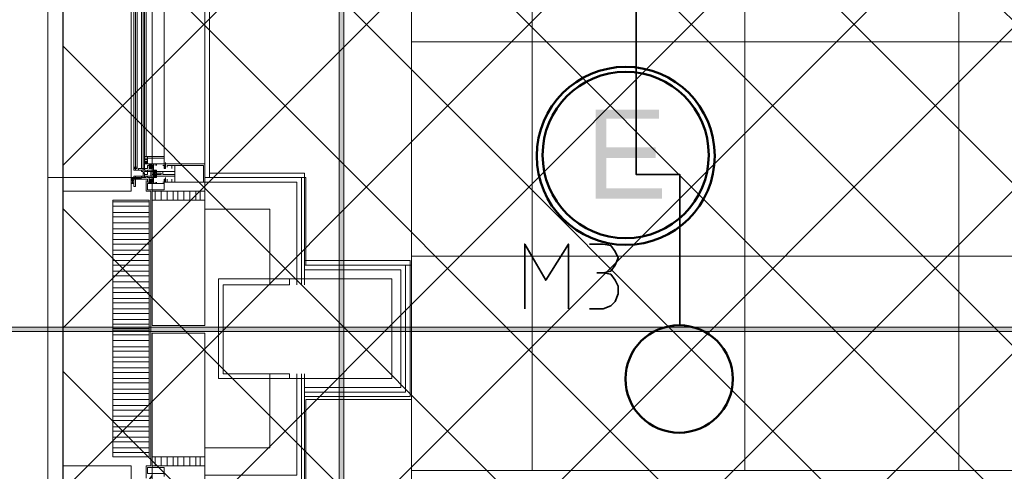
# Model space of a CAD drawing. Header units: millimetres. Extents: x 0.9 to 32.8, y 0.3 to 23.1.
# Tile 41 of 111: x 2.2 to 3.3, y 15.2 to 15.7. Entities that reach past the tile are written whole.
import ezdxf

# ---------------------------------------------------------------- set-up
doc = ezdxf.new("R2010")
doc.units = ezdxf.units.MM
doc.layers.add('PDF_Geometry', color=9, linetype='Continuous', true_color=0x808080)
doc.layers.add('PDF_Solid Fills', color=7, linetype='Continuous')

msp = doc.modelspace()

# ---------------------------------------------------------------- hatches: boundary and pattern name
h = msp.add_hatch()
h.set_pattern_fill('ANSI37', color=256, scale=0.04)
h.paths.add_polyline_path([(2.2693, 20.3277), (5.0592, 20.3277), (5.0592, 12.9796), (2.2693, 12.9796)])
at = {"layer": 'PDF_Solid Fills', "true_color": 0x808080, "transparency": 33554559}
for points in [[(2.5776, 22.9427), (2.5744, 22.9427), (2.5744, 0.435), (2.5794, 0.435), (2.5794, 22.9427)], [(28.2152, 15.3778), (28.2152, 15.3812), (1.3427, 15.3812), (1.3427, 15.3762), (28.2152, 15.3762)]]:
    msp.add_hatch(color=8, dxfattribs=at).paths.add_polyline_path(points)
at = {"layer": 'PDF_Solid Fills', "transparency": 33554559}
msp.add_hatch(color=256, dxfattribs=at).paths.add_polyline_path([(2.9276, 15.6212), (2.8577, 15.6212), (2.8577, 15.5228), (2.931, 15.5228), (2.931, 15.5345), (2.8694, 15.5345), (2.8694, 15.5678), (2.9242, 15.5678), (2.9242, 15.5795), (2.8694, 15.5795), (2.8694, 15.6112), (2.9276, 15.6112)])

# ---------------------------------------------------------------- linework, layer by layer
msp.add_lwpolyline([(2.2693, 20.3277), (5.0592, 20.3277), (5.0592, 12.9796), (2.2693, 12.9796)], close=True)
at = {"layer": 'PDF_Geometry', "lineweight": 5}
msp.add_lwpolyline([(2.5794, 0.435), (2.5794, 22.9427), (2.5776, 22.9427), (2.5744, 22.9427), (2.5744, 0.435)], dxfattribs=at)
at = {"layer": 'PDF_Geometry', "color": 254, "lineweight": 18, "true_color": 0xdcdcdc}
for points in [[(2.6543, 16.5011), (2.5376, 16.5011), (2.5376, 16.4045), (2.4311, 16.4045), (2.4311, 15.5462), (2.5376, 15.5462), (2.5376, 15.4495), (2.6543, 15.4495)], [(4.1026, 15.2228), (4.1026, 16.4045), (2.6544, 16.4045), (2.6544, 15.2228)], [(2.5376, 15.3012), (2.5376, 14.9079), (2.6543, 14.9079), (2.6543, 15.3012)], [(4.1026, 14.9079), (4.1026, 15.2229), (2.6544, 15.2229), (2.6544, 14.9079)]]:
    msp.add_lwpolyline(points, close=True, dxfattribs=at)
at = {"layer": 'PDF_Geometry', "lineweight": 18}
for points in [[(2.3677, 15.5212), (2.3677, 16.4378)], [(2.4259, 16.4378), (2.4259, 15.5212)], [(2.2526, 15.5462), (2.2526, 16.4128)], [(2.3476, 15.5462), (2.346, 15.5445), (2.346, 15.5462), (2.346, 15.5445), (2.3476, 15.5445), (2.3494, 15.5462), (2.3476, 15.5445), (2.3609, 15.5445), (2.3494, 15.5445), (2.3494, 15.5362), (2.3476, 15.5362), (2.3476, 15.5462), (2.3476, 15.5445), (2.3476, 15.5428), (2.346, 15.5428), (2.3444, 15.5428), (2.3444, 15.5445), (2.3444, 15.5428), (2.3444, 15.5445), (2.3444, 15.5428), (2.3444, 15.5445), (2.3444, 15.5462), (2.3444, 16.4128)], [(2.4259, 16.4095), (2.4259, 15.5512)], [(2.381, 15.8445), (2.381, 15.5695)], [(2.3593, 15.8395), (2.3494, 15.8378), (2.3494, 15.5578), (2.3476, 15.5578), (2.3494, 15.5562), (2.3476, 15.5578), (2.3476, 15.5562)], [(2.3476, 15.8378), (2.3476, 15.5578), (2.3476, 15.8378)], [(2.3559, 15.8378), (2.3559, 15.5562), (2.3559, 15.8378), (2.351, 15.8378), (2.3559, 15.8378), (2.351, 15.8378), (2.351, 15.5578), (2.351, 15.5562)], [(2.3577, 15.8378), (2.3577, 15.5562), (2.3577, 15.5545)], [(2.3609, 15.8278), (2.3609, 15.5695)], [(2.3593, 15.5695), (2.3627, 15.5695), (2.3593, 15.5695)], [(2.381, 15.5595), (2.381, 15.5612), (2.3826, 15.5612), (2.3826, 15.5578), (2.3826, 15.5562), (2.381, 15.5562), (2.381, 15.5612), (2.381, 15.5595), (2.3826, 15.5595), (2.381, 15.5595), (2.381, 15.5578), (2.381, 15.5695), (2.3627, 15.5695), (2.3627, 15.5612), (2.3661, 15.5612), (2.3643, 15.5595), (2.3643, 15.5578), (2.3677, 15.5612), (2.3643, 15.5562), (2.3677, 15.5595), (2.3643, 15.5562)], [(2.371, 15.5595), (2.371, 15.5612), (2.3692, 15.5612), (2.3692, 15.5528), (2.3692, 15.5545), (2.3677, 15.5545), (2.3677, 15.5562), (2.3661, 15.5562), (2.3692, 15.5595), (2.3692, 15.5562), (2.3643, 15.5595), (2.3677, 15.5562), (2.3643, 15.5578), (2.3643, 15.5612), (2.3677, 15.5612), (2.3677, 15.5595), (2.3677, 15.5612), (2.3643, 15.5612), (2.3643, 15.5578), (2.3643, 15.5595), (2.3643, 15.5562), (2.3643, 15.5578), (2.3661, 15.5562), (2.3643, 15.5595), (2.3627, 15.5595), (2.3627, 15.5562), (2.3525, 15.5562), (2.3525, 15.5545), (2.3543, 15.5545), (2.3494, 15.5545), (2.3494, 15.5562), (2.3476, 15.5562), (2.3476, 15.5545), (2.3559, 15.5545)], [(2.351, 15.5578), (2.3494, 15.5578), (2.3494, 15.5562), (2.351, 15.5562), (2.3476, 15.5562), (2.3476, 15.5578)], [(2.3593, 15.5628), (2.3609, 15.5612), (2.3593, 15.5628), (2.3609, 15.5612), (2.3627, 15.5612), (2.3593, 15.5645), (2.3593, 15.5628), (2.3609, 15.5645), (2.3593, 15.5628), (2.3593, 15.5612)], [(2.3593, 15.5645), (2.3627, 15.5645), (2.3593, 15.5645), (2.3627, 15.5645)], [(2.3643, 15.5612), (2.3692, 15.5578), (2.3677, 15.5595), (2.3661, 15.5612), (2.3677, 15.5595), (2.3692, 15.5595), (2.3692, 15.5562)], [(2.3677, 15.5578), (2.3692, 15.5578), (2.3677, 15.5562), (2.3643, 15.5562), (2.3643, 15.5595), (2.3643, 15.5578)], [(2.3844, 15.5578), (2.3844, 15.5595), (2.3893, 15.5595), (2.3893, 15.5562), (2.3893, 15.5595), (2.3927, 15.5595), (2.3927, 15.5528), (2.3742, 15.5528), (2.371, 15.5528), (2.3726, 15.5528), (2.3726, 15.5512), (2.3776, 15.5512), (2.3776, 15.5495), (2.3726, 15.5495), (2.3726, 15.5478), (2.3726, 15.5495), (2.371, 15.5495), (2.371, 15.5478), (2.3927, 15.5478), (2.3927, 15.5412), (2.3893, 15.5412), (2.3893, 15.5445), (2.3893, 15.5412), (2.3844, 15.5412), (2.3844, 15.5445)], [(2.3726, 15.5595), (2.3726, 15.5612), (2.381, 15.5612), (2.381, 15.5595), (2.3794, 15.5595)], [(2.3826, 15.5595), (2.3826, 15.5578), (2.3826, 15.5595), (2.3826, 15.5578), (2.381, 15.5578), (2.3826, 15.5578), (2.381, 15.5595), (2.3826, 15.5578), (2.381, 15.5595), (2.3826, 15.5595), (2.3826, 15.5612), (2.3826, 15.5628)], [(2.381, 15.5578), (2.381, 15.5562), (2.3826, 15.5562), (2.3826, 15.5612), (2.4259, 15.5612), (2.4259, 15.5412), (2.3826, 15.5412), (2.3826, 15.5445), (2.3826, 15.5428), (2.3826, 15.5445), (2.3826, 15.5462)], [(2.381, 15.5578), (2.3826, 15.5595), (2.381, 15.5578)], [(2.381, 15.5562), (2.3826, 15.5578), (2.381, 15.5562)], [(2.3494, 15.5562), (2.3476, 15.5562), (2.3494, 15.5562)], [(2.3476, 15.5445), (2.3476, 15.5462), (2.3476, 15.5478)], [(2.3643, 15.5412), (2.3627, 15.5412), (2.3627, 15.5445), (2.3559, 15.5445), (2.3543, 15.5462), (2.3525, 15.5462), (2.3543, 15.5462), (2.3476, 15.5462), (2.3476, 15.5478), (2.3559, 15.5478)], [(2.3543, 15.5462), (2.3525, 15.5445), (2.3543, 15.5462), (2.3543, 15.5445), (2.3543, 15.5462), (2.3543, 15.5445), (2.3559, 15.5462), (2.3609, 15.5462), (2.3609, 15.5478), (2.3627, 15.5478), (2.3627, 15.5462), (2.3643, 15.5462), (2.3643, 15.5445), (2.3643, 15.5428), (2.3677, 15.5395)], [(2.3559, 15.5562), (2.3609, 15.5562)], [(2.3593, 15.5545), (2.3593, 15.5562)], [(2.3627, 15.5528), (2.3627, 15.5495), (2.3593, 15.5495)], [(2.3593, 15.5462), (2.3593, 15.5478), (2.3593, 15.5462)], [(2.3609, 15.5545), (2.3609, 15.5528), (2.3627, 15.5528), (2.3627, 15.5545), (2.3643, 15.5545)], [(2.3661, 15.5478), (2.3661, 15.5528), (2.3661, 15.5495), (2.3661, 15.5478), (2.3677, 15.5478), (2.3677, 15.5528), (2.3661, 15.5528)], [(2.3692, 15.5428), (2.3677, 15.5412), (2.3661, 15.5395), (2.3677, 15.5412), (2.3692, 15.5412), (2.3692, 15.5445), (2.3661, 15.5445), (2.3692, 15.5428), (2.3677, 15.5445), (2.3677, 15.5462), (2.3692, 15.5462), (2.3692, 15.5478), (2.3692, 15.5395), (2.371, 15.5395), (2.371, 15.5412)], [(2.3692, 15.5545), (2.371, 15.5545), (2.3726, 15.5545), (2.371, 15.5545), (2.3726, 15.5528), (2.3692, 15.5545), (2.371, 15.5528), (2.3692, 15.5528), (2.3726, 15.5512), (2.3726, 15.5495), (2.3726, 15.5512), (2.3726, 15.5528), (2.3726, 15.5512), (2.3726, 15.5495), (2.3692, 15.5478), (2.371, 15.5495), (2.3726, 15.5495), (2.3726, 15.5512)], [(2.3726, 15.5462), (2.3726, 15.5478), (2.371, 15.5478), (2.371, 15.5495), (2.3726, 15.5495), (2.3726, 15.5528), (2.3726, 15.5512), (2.371, 15.5512), (2.371, 15.5528), (2.3726, 15.5528), (2.3726, 15.5545), (2.3692, 15.5545), (2.3692, 15.5512), (2.371, 15.5512), (2.3692, 15.5512), (2.3692, 15.5462), (2.3726, 15.5462), (2.371, 15.5462), (2.3726, 15.5462), (2.3692, 15.5478), (2.371, 15.5462), (2.3692, 15.5478), (2.3692, 15.5495), (2.3692, 15.5512), (2.371, 15.5512), (2.3692, 15.5528), (2.371, 15.5545), (2.3692, 15.5528), (2.3726, 15.5545), (2.3692, 15.5512), (2.371, 15.5528), (2.3726, 15.5528), (2.3726, 15.5512), (2.371, 15.5512), (2.3692, 15.5512), (2.3692, 15.5528)], [(2.371, 15.5462), (2.3692, 15.5462), (2.3692, 15.5478), (2.371, 15.5495), (2.3692, 15.5495), (2.371, 15.5495), (2.3692, 15.5495), (2.371, 15.5512), (2.3726, 15.5528), (2.3726, 15.5545)], [(2.371, 15.5478), (2.3692, 15.5462), (2.3726, 15.5478), (2.371, 15.5462), (2.3726, 15.5478), (2.3726, 15.5495), (2.371, 15.5495), (2.3692, 15.5512), (2.371, 15.5528)], [(2.4311, 15.5462), (2.4311, 15.5512), (2.536, 15.5512), (2.536, 15.4278)], [(2.346, 15.5395), (2.3444, 15.5395), (2.3444, 15.5412), (2.3444, 15.5428), (2.3444, 15.5445), (2.3476, 15.5445), (2.3476, 15.5428), (2.3476, 15.5412), (2.3476, 15.5428), (2.3476, 15.5445), (2.3476, 15.5428), (2.3476, 15.5445), (2.3476, 15.5428), (2.3476, 15.5412), (2.3476, 15.5428), (2.3476, 15.5412), (2.346, 15.5412), (2.3444, 15.5412), (2.3444, 15.5428), (2.3444, 15.5412), (2.3444, 15.5428), (2.346, 15.5428), (2.346, 15.5445), (2.346, 15.5428), (2.3444, 15.5428), (2.3444, 15.5445), (2.3444, 15.5462), (2.3444, 15.5445)], [(2.346, 15.5428), (2.346, 15.5412), (2.346, 15.5428), (2.346, 15.5412), (2.346, 15.5395), (2.346, 15.5412), (2.3476, 15.5412), (2.3476, 15.5428), (2.3476, 15.5412), (2.3476, 15.5428), (2.346, 15.5428), (2.346, 15.5412), (2.3444, 15.5412), (2.3444, 15.5428), (2.3444, 15.5412), (2.3444, 15.5428), (2.3444, 15.5445), (2.3444, 15.5462)], [(2.3444, 15.5428), (2.346, 15.5462), (2.3444, 15.5445), (2.346, 15.5462)], [(2.3444, 15.5462), (2.3444, 15.5412)], [(2.3476, 15.5412), (2.3476, 15.5462), (2.3444, 15.5462)], [(2.3444, 15.5445), (2.346, 15.5445)], [(2.3444, 15.5428), (2.3444, 15.5445)], [(2.3444, 15.5428), (2.3444, 15.5445)], [(2.3444, 15.5428), (2.3444, 15.5445)], [(2.3444, 15.5412), (2.3444, 15.5428)], [(2.3444, 15.5412), (2.346, 15.5412)], [(2.3476, 15.5412), (2.3476, 15.5395), (2.3444, 15.5395), (2.3444, 15.5412)], [(2.346, 15.5445), (2.346, 15.5462)], [(2.346, 15.5445), (2.346, 15.5462)], [(2.346, 15.5445), (2.3476, 15.5462), (2.346, 15.5445)], [(2.346, 15.5428), (2.346, 15.5445)], [(2.346, 15.5428), (2.346, 15.5445)], [(2.346, 15.5428), (2.346, 15.5445)], [(2.346, 15.5428), (2.3476, 15.5428)], [(2.346, 15.5412), (2.3476, 15.5412)], [(2.3476, 15.5428), (2.3476, 15.5445)], [(2.3476, 15.5428), (2.3476, 15.5445)], [(2.3494, 15.5462), (2.351, 15.5462), (2.3494, 15.5445), (2.351, 15.5462), (2.3494, 15.5445), (2.351, 15.5462)], [(2.3494, 15.5445), (2.3525, 15.5462), (2.351, 15.5445), (2.3525, 15.5462), (2.351, 15.5445), (2.3525, 15.5462), (2.3525, 15.5445)], [(2.3543, 15.5445), (2.3559, 15.5445)], [(2.3609, 15.5428), (2.3609, 15.5312), (2.3661, 15.5312), (2.3661, 15.3795), (2.3661, 15.2279), (2.3609, 15.2279), (2.3609, 15.2145)], [(2.3677, 15.5445), (2.3643, 15.5445), (2.3643, 15.5428), (2.3661, 15.5445), (2.3643, 15.5428), (2.3677, 15.5445), (2.3643, 15.5412), (2.3692, 15.5445), (2.3643, 15.5395), (2.3627, 15.5395), (2.3627, 15.5328), (2.381, 15.5328), (2.381, 15.5428), (2.381, 15.5412), (2.3826, 15.5412)], [(2.3627, 15.5428), (2.3627, 15.5445)], [(2.3677, 15.5412), (2.3677, 15.5395), (2.3643, 15.5395), (2.3643, 15.5428)], [(2.3643, 15.5412), (2.3661, 15.5395), (2.3643, 15.5412)], [(2.3692, 15.5445), (2.3692, 15.5412)], [(2.3726, 15.5412), (2.3726, 15.5395), (2.381, 15.5395), (2.381, 15.5412), (2.3794, 15.5412)], [(2.381, 15.5412), (2.3826, 15.5412), (2.3826, 15.5428), (2.381, 15.5412), (2.3826, 15.5428), (2.381, 15.5412), (2.3826, 15.5412), (2.381, 15.5428), (2.3826, 15.5445), (2.381, 15.5428), (2.3826, 15.5428), (2.381, 15.5445)], [(2.381, 15.5428), (2.381, 15.5445), (2.3826, 15.5445), (2.3826, 15.5428), (2.3826, 15.5445), (2.3826, 15.5428)], [(2.381, 15.5428), (2.3826, 15.5412), (2.381, 15.5428)], [(2.5327, 15.4278), (2.5327, 15.5462), (2.4259, 15.5462), (2.4259, 15.5412), (2.5277, 15.5412), (2.5277, 15.4278)], [(2.371, 15.5212), (2.371, 15.5312)], [(2.3776, 15.5212), (2.3776, 15.5312)], [(2.3844, 15.5212), (2.3844, 15.5312)], [(2.3909, 15.5212), (2.3909, 15.5312)], [(2.3959, 15.5212), (2.3959, 15.5312)], [(2.4026, 15.5212), (2.4026, 15.5312)], [(2.4092, 15.5212), (2.4092, 15.5312)], [(2.416, 15.5212), (2.416, 15.5312)], [(2.4209, 15.5212), (2.4209, 15.5312)], [(2.3243, 15.3795), (2.3243, 15.5212), (2.3643, 15.5212), (2.3643, 15.3795)], [(2.3243, 15.5195), (2.3643, 15.5195)], [(2.3243, 15.5145), (2.3643, 15.5145)], [(2.3243, 15.5078), (2.3643, 15.5078)], [(2.4259, 15.5112), (2.4977, 15.5112), (2.4977, 15.4278)], [(2.3243, 15.5028), (2.3643, 15.5028)], [(2.3243, 15.4962), (2.3643, 15.4962)], [(2.3243, 15.4895), (2.3643, 15.4895)], [(2.3243, 15.4845), (2.3643, 15.4845)], [(2.3243, 15.4778), (2.3643, 15.4778)], [(2.3243, 15.4728), (2.3643, 15.4728)], [(2.3243, 15.4662), (2.3643, 15.4662)], [(2.3243, 15.4612), (2.3643, 15.4612)], [(2.3243, 15.4545), (2.3643, 15.4545)], [(2.3243, 15.4495), (2.3643, 15.4495)], [(2.536, 15.3045), (2.6527, 15.3045), (2.6527, 15.3795), (2.6527, 15.4545), (2.536, 15.4545)], [(2.536, 15.3095), (2.6475, 15.3095), (2.6475, 15.3795), (2.6475, 15.4495), (2.536, 15.4495)], [(2.3243, 15.4428), (2.3643, 15.4428)], [(2.536, 15.3145), (2.6426, 15.3145), (2.6426, 15.3795), (2.6426, 15.4445), (2.536, 15.4445)], [(2.3243, 15.4378), (2.3643, 15.4378)], [(2.3243, 15.4312), (2.3643, 15.4312)], [(2.3243, 15.4245), (2.3643, 15.4245)], [(2.3243, 15.4195), (2.3643, 15.4195)], [(2.3243, 15.4128), (2.3643, 15.4128)], [(2.3243, 15.4078), (2.3643, 15.4078)], [(2.3243, 15.4012), (2.3643, 15.4012)], [(2.3243, 15.3962), (2.3643, 15.3962)], [(2.3243, 15.3895), (2.3643, 15.3895)], [(2.3243, 15.3845), (2.3643, 15.3845)], [(2.3243, 15.3778), (2.3643, 15.3778)], [(2.3243, 15.3728), (2.3643, 15.3728)], [(2.3243, 15.3662), (2.3643, 15.3662)], [(2.3243, 15.3595), (2.3643, 15.3595)], [(2.3243, 15.3545), (2.3643, 15.3545)], [(2.3243, 15.3478), (2.3643, 15.3478)], [(2.3243, 15.3428), (2.3643, 15.3428)], [(2.3243, 15.3362), (2.3643, 15.3362)], [(2.3243, 15.3312), (2.3643, 15.3312)], [(2.4259, 15.2478), (2.4977, 15.2478), (2.4977, 15.3295)], [(2.4259, 15.2178), (2.5277, 15.2178), (2.5277, 15.3295)], [(2.4259, 15.2129), (2.5327, 15.2129), (2.5327, 15.3295)], [(2.4311, 15.2129), (2.4311, 15.2078), (2.536, 15.2078), (2.536, 15.3295)], [(2.3243, 15.3245), (2.3643, 15.3245)], [(2.3243, 15.3195), (2.3643, 15.3195)], [(2.3243, 15.3128), (2.3643, 15.3128)], [(2.3243, 15.3078), (2.3643, 15.3078)], [(2.3243, 15.3012), (2.3643, 15.3012)], [(2.3243, 15.2945), (2.3643, 15.2945)], [(2.3243, 15.2895), (2.3643, 15.2895)], [(2.3243, 15.2828), (2.3643, 15.2828)], [(2.3243, 15.2779), (2.3643, 15.2779)], [(2.3243, 15.2712), (2.3643, 15.2712)], [(2.3243, 15.2662), (2.3643, 15.2662)], [(2.3243, 15.2595), (2.3643, 15.2595)], [(2.3243, 15.2545), (2.3643, 15.2545)], [(2.3243, 15.2478), (2.3643, 15.2478)], [(2.3243, 15.2428), (2.3643, 15.2428)], [(2.3677, 14.3195), (2.3677, 15.2379)], [(2.371, 15.2379), (2.371, 15.2279)], [(2.3776, 15.2379), (2.3776, 15.2279)], [(2.3844, 15.2379), (2.3844, 15.2279)], [(2.3909, 15.2379), (2.3909, 15.2279)], [(2.3959, 15.2379), (2.3959, 15.2279)], [(2.4026, 15.2379), (2.4026, 15.2279)], [(2.4092, 15.2379), (2.4092, 15.2279)], [(2.416, 15.2379), (2.416, 15.2279)], [(2.4209, 15.2379), (2.4209, 15.2279)], [(2.4259, 15.2379), (2.4259, 14.3195)], [(2.381, 15.2162), (2.381, 15.2262), (2.3627, 15.2262), (2.3627, 15.2195), (2.3643, 15.2195), (2.3677, 15.2195), (2.3677, 15.2178), (2.3677, 15.2162), (2.3677, 15.2178), (2.3643, 15.2129), (2.3677, 15.2162), (2.3677, 15.2178), (2.3677, 15.2195), (2.3643, 15.2195)]]:
    msp.add_lwpolyline(points, dxfattribs=at)
at = {"layer": 'PDF_Geometry', "color": 254, "lineweight": 18, "true_color": 0xdcdcdc}
for points in [[(2.7877, 15.2228), (2.7877, 16.4045)], [(3.0227, 15.2228), (3.0227, 16.4045)], [(3.2592, 15.2228), (3.2592, 16.4045)], [(2.6543, 15.6962), (4.1026, 15.6962)], [(2.6543, 15.4595), (4.1026, 15.4595)]]:
    msp.add_lwpolyline(points, dxfattribs=at)
at = {"layer": 'PDF_Geometry', "color": 7, "lineweight": 35}
for points in [[(2.9026, 15.9745), (2.9026, 15.5495), (2.9509, 15.5495), (2.9509, 15.3828)], [(2.7793, 15.4012), (2.7793, 15.4728), (2.8026, 15.4328), (2.8276, 15.4728), (2.8276, 15.4012)], [(2.8509, 15.4728), (2.866, 15.4728), (2.8744, 15.4712), (2.8793, 15.4645), (2.8827, 15.4578), (2.8793, 15.4495), (2.8744, 15.4428), (2.866, 15.4412), (2.8592, 15.4412)], [(2.8509, 15.4012), (2.866, 15.4012), (2.8744, 15.4045), (2.8793, 15.4095), (2.8827, 15.4178), (2.8827, 15.4262), (2.8793, 15.4328), (2.8744, 15.4395), (2.866, 15.4412)]]:
    msp.add_lwpolyline(points, dxfattribs=at)
at = {"layer": 'PDF_Geometry', "lineweight": 18}
for points in [[(2.3593, 15.5562), (2.3593, 15.8378)], [(2.3593, 15.5678), (2.3627, 15.5678), (2.3593, 15.5678), (2.3627, 15.5678)], [(2.3627, 15.5662), (2.3593, 15.5662), (2.3627, 15.5662), (2.3593, 15.5662)], [(2.3609, 15.5645), (2.3593, 15.5612), (2.3627, 15.5628), (2.3609, 15.5612), (2.3627, 15.5628), (2.3609, 15.5645), (2.3627, 15.5628)], [(2.3627, 15.5612), (2.3627, 15.5645), (2.3594, 15.5645), (2.3594, 15.5612)], [(2.3794, 15.5612), (2.381, 15.5612), (2.381, 15.5678), (2.3627, 15.5678), (2.3627, 15.5612)], [(2.4243, 15.5412), (2.4243, 15.5595), (2.3926, 15.5595), (2.3926, 15.5412)], [(2.3494, 15.5478), (2.3494, 15.5462)], [(2.3609, 15.5545), (2.3559, 15.5545), (2.3559, 15.5528), (2.3577, 15.5528), (2.3577, 15.5495), (2.3593, 15.5528), (2.3609, 15.5528)], [(2.3609, 15.5462), (2.3559, 15.5462), (2.3559, 15.5478), (2.3577, 15.5478), (2.3577, 15.5512), (2.3593, 15.5512), (2.3593, 15.5478), (2.3609, 15.5478)], [(2.3577, 15.5478), (2.3577, 15.5462)], [(2.3627, 15.5528), (2.3677, 15.5528), (2.3677, 15.5495), (2.3692, 15.5495), (2.3692, 15.5545), (2.3627, 15.5545)], [(2.3677, 15.5478), (2.3627, 15.5478), (2.3627, 15.5462), (2.3692, 15.5462), (2.3692, 15.5528), (2.3677, 15.5528)], [(2.3692, 15.5495), (2.371, 15.5478), (2.3726, 15.5478)], [(2.3726, 15.5495), (2.3726, 15.5512), (2.371, 15.5512), (2.371, 15.5495)], [(2.3927, 15.5495), (2.3927, 15.5528), (2.3794, 15.5528), (2.3794, 15.5495)], [(2.2693, 15.3795), (2.2693, 15.5462), (2.2526, 15.5462), (2.2526, 15.3795), (2.2526, 15.2112), (2.2693, 15.2112), (2.3444, 15.2112), (2.3444, 15.2279), (2.2693, 15.2279), (2.2693, 15.2112)], [(2.3444, 15.5312), (2.3444, 15.5462), (2.2694, 15.5462), (2.2694, 15.5312)], [(2.3444, 15.5428), (2.3444, 15.5412)], [(2.346, 15.5428), (2.346, 15.5445), (2.346, 15.5462), (2.346, 15.5445), (2.346, 15.5428), (2.346, 15.5412), (2.346, 15.5395), (2.346, 15.5412), (2.346, 15.5395), (2.346, 15.5412), (2.346, 15.5395), (2.346, 15.5412)], [(2.346, 15.5445), (2.346, 15.5428), (2.346, 15.5412), (2.346, 15.5395), (2.346, 15.5412), (2.346, 15.5428)], [(2.3476, 15.5445), (2.3476, 15.5428)], [(2.3476, 15.5428), (2.3476, 15.5412)], [(2.3543, 15.5462), (2.3525, 15.5445), (2.3525, 15.5462)], [(2.3794, 15.5395), (2.381, 15.5395), (2.381, 15.5328), (2.3627, 15.5328), (2.3627, 15.5395)], [(2.3677, 15.5412), (2.3643, 15.5445), (2.3677, 15.5412), (2.3643, 15.5445), (2.3643, 15.5395), (2.3677, 15.5395)], [(2.381, 15.5445), (2.3826, 15.5445), (2.3826, 15.5428)], [(2.4259, 15.5212), (2.4259, 15.5312), (2.3676, 15.5312), (2.3676, 15.5212)], [(2.4259, 15.3828), (2.4259, 15.5212), (2.3676, 15.5212), (2.3676, 15.3828)], [(2.6326, 15.3245), (2.6326, 15.4345), (2.441, 15.4345), (2.441, 15.3245)], [(2.441, 15.3795), (2.441, 15.4345), (2.5193, 15.4345), (2.5193, 15.4278), (2.446, 15.4278), (2.446, 15.3795), (2.446, 15.3295), (2.5193, 15.3295), (2.5193, 15.3245), (2.441, 15.3245)], [(2.3643, 15.2379), (2.3643, 15.3795), (2.3243, 15.3795), (2.3243, 15.2379)], [(2.4259, 15.2379), (2.4259, 15.3745), (2.3676, 15.3745), (2.3676, 15.2379)], [(2.4259, 15.2279), (2.4259, 15.2379), (2.3676, 15.2379), (2.3676, 15.2279)], [(2.3794, 15.2195), (2.381, 15.2195), (2.381, 15.2262), (2.3627, 15.2262), (2.3627, 15.2195)]]:
    msp.add_lwpolyline(points, close=True, dxfattribs=at)
at = {"layer": 'PDF_Geometry', "lineweight": 5}
msp.add_lwpolyline([(28.2152, 15.3778), (28.2152, 15.3812), (1.3427, 15.3812), (1.3427, 15.3762), (28.2152, 15.3762)], close=True, dxfattribs=at)
at = {"layer": 'PDF_Geometry', "color": 4, "lineweight": 50}
for centre, radius in [((2.891, 15.5701), 0.0983), ((2.8909, 15.5711), 0.0918)]:
    msp.add_circle(centre, radius, dxfattribs=at)
at = {"layer": 'PDF_Geometry', "color": 3, "lineweight": 50}
msp.add_circle((2.95, 15.3239), 0.0593, dxfattribs=at)

doc.saveas('drawing.dxf')
